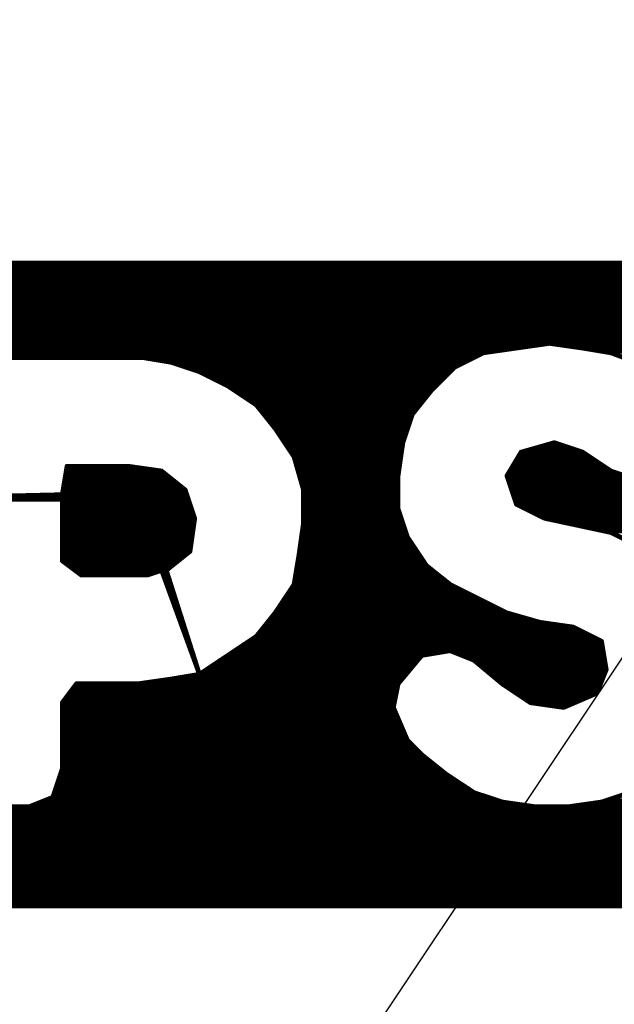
# Model space of a CAD drawing. Extents: x -35 to 35, y -57 to 81.
# Tile 63 of 153: x 7.14 to 8.4, y 1.78 to 3.86. Entities that reach past the tile are written whole.
import ezdxf

# ---------------------------------------------------------------- set-up
doc = ezdxf.new("R2010")
doc.units = 0
doc.layers.add('19', color=53, linetype='CONTINUOUS')
doc.layers.add('21', color=7, linetype='CONTINUOUS')

msp = doc.modelspace()

# ---------------------------------------------------------------- linework, layer by layer
at = {"layer": '19'}
msp.add_line((6.743, 0), (16.903, 15.24), dxfattribs=at)
at = {"layer": '21', "const_width": 0.01}
for points in [[(8.784, 3.347), (6.014, 3.347)], [(6.0185, 3.34), (8.833, 3.34)], [(6.0248, 3.33), (8.903, 3.33)], [(6.0312, 3.32), (8.966, 3.32)], [(6.0375, 3.31), (9.0003, 3.31)], [(6.0439, 3.3), (9.0237, 3.3)], [(6.0503, 3.29), (9.047, 3.29)], [(6.0566, 3.28), (9.068, 3.28)], [(6.063, 3.27), (9.088, 3.27)], [(6.0694, 3.26), (9.108, 3.26)], [(6.0757, 3.25), (9.128, 3.25)], [(6.0821, 3.24), (9.148, 3.24)], [(6.0885, 3.23), (9.168, 3.23)], [(6.0948, 3.22), (9.1828, 3.22)], [(6.1012, 3.21), (9.1952, 3.21)], [(6.1075, 3.2), (9.2078, 3.2)], [(6.1139, 3.19), (9.2203, 3.19)], [(6.1203, 3.18), (9.231, 3.18)], [(6.1266, 3.17), (8.215, 3.17)], [(8.124, 3.157), (8.194, 3.167)], [(8.194, 3.167), (8.264, 3.177)], [(8.264, 3.177), (8.334, 3.167)], [(8.313, 3.17), (9.241, 3.17)], [(8.334, 3.167), (8.394, 3.157)], [(6.133, 3.16), (8.145, 3.16)], [(6.1394, 3.15), (8.11, 3.15)], [(7.124, 3.147), (7.404, 3.147)], [(7.404, 3.147), (7.464, 3.137)], [(7.446, 3.14), (8.09, 3.14)], [(8.064, 3.127), (8.124, 3.157)], [(8.376, 3.16), (9.251, 3.16)], [(8.394, 3.157), (8.474, 3.127)], [(7.464, 3.137), (7.524, 3.117)], [(7.485, 3.13), (8.07, 3.13)], [(7.515, 3.12), (8.057, 3.12)], [(8.014, 3.077), (8.064, 3.127)], [(7.524, 3.117), (7.584, 3.087)], [(7.538, 3.11), (8.047, 3.11)], [(7.558, 3.1), (8.037, 3.1)], [(7.578, 3.09), (8.027, 3.09)], [(7.584, 3.087), (7.644, 3.047)], [(7.5945, 3.08), (8.017, 3.08)], [(7.6095, 3.07), (8.0084, 3.07)], [(7.6245, 3.06), (8.0004, 3.06)], [(7.974, 3.027), (8.014, 3.077)], [(7.6395, 3.05), (7.9924, 3.05)], [(7.644, 3.047), (7.684, 2.997)], [(7.6496, 3.04), (7.9844, 3.04)], [(7.6576, 3.03), (7.9764, 3.03)], [(7.6656, 3.02), (7.9717, 3.02)], [(7.954, 2.967), (7.974, 3.027)], [(7.6736, 3.01), (7.9683, 3.01)], [(7.6816, 3), (7.965, 3)], [(7.684, 2.997), (7.724, 2.937)], [(7.6887, 2.99), (7.9617, 2.99)], [(7.6953, 2.98), (7.9583, 2.98)], [(7.702, 2.97), (7.955, 2.97)], [(7.7087, 2.96), (7.953, 2.96)], [(7.944, 2.897), (7.954, 2.967)], [(8.274, 2.967), (8.204, 2.947)], [(8.2495, 2.96), (8.295, 2.96)], [(8.334, 2.947), (8.274, 2.967)], [(7.7153, 2.95), (7.9516, 2.95)], [(7.722, 2.94), (7.9501, 2.94)], [(7.724, 2.937), (7.744, 2.867)], [(8.204, 2.947), (8.174, 2.897)], [(8.1998, 2.94), (8.3445, 2.94)], [(8.2145, 2.95), (8.325, 2.95)], [(8.394, 2.907), (8.334, 2.947)], [(7.234, 2.857), (7.244, 2.917)], [(7.244, 2.917), (7.374, 2.917)], [(7.374, 2.917), (7.444, 2.907)], [(7.726, 2.93), (7.9487, 2.93)], [(7.7289, 2.92), (7.9473, 2.92)], [(8.1878, 2.92), (8.3745, 2.92)], [(8.1938, 2.93), (8.3595, 2.93)], [(7.2395, 2.89), (7.4653, 2.89)], [(7.2412, 2.9), (7.4527, 2.9)], [(7.2428, 2.91), (7.423, 2.91)], [(7.444, 2.907), (7.494, 2.867)], [(7.7317, 2.91), (7.9459, 2.91)], [(7.7346, 2.9), (7.9444, 2.9)], [(7.7374, 2.89), (7.8973, 2.89)], [(7.744, 2.867), (7.944, 2.897)], [(7.944, 2.897), (7.744, 2.867)], [(7.8973, 2.89), (7.944, 2.89)], [(7.944, 2.827), (7.944, 2.897)], [(8.174, 2.897), (8.194, 2.837)], [(8.1758, 2.9), (8.415, 2.9)], [(8.1763, 2.89), (8.445, 2.89)], [(8.1818, 2.91), (8.3895, 2.91)], [(8.454, 2.887), (8.394, 2.907)], [(7.2362, 2.87), (7.4903, 2.87)], [(7.2378, 2.88), (7.4778, 2.88)], [(7.7403, 2.88), (7.8307, 2.88)], [(7.7431, 2.87), (7.764, 2.87)], [(7.764, 2.87), (7.944, 2.87)], [(7.8307, 2.88), (7.944, 2.88)], [(8.1797, 2.88), (9.4346, 2.88)], [(8.183, 2.87), (9.4374, 2.87)], [(6.804, 2.847), (7.234, 2.857)], [(7.004, 2.85), (7.4997, 2.85)], [(7.2345, 2.86), (7.4963, 2.86)], [(7.494, 2.867), (7.514, 2.807)], [(7.744, 2.867), (7.744, 2.797)], [(7.744, 2.86), (7.944, 2.86)], [(7.744, 2.85), (7.944, 2.85)], [(8.1863, 2.86), (9.4403, 2.86)], [(8.1897, 2.85), (9.4431, 2.85)], [(7.234, 2.847), (6.804, 2.847)], [(7.234, 2.717), (7.234, 2.847)], [(7.234, 2.84), (7.503, 2.84)], [(7.234, 2.83), (7.5063, 2.83)], [(7.744, 2.84), (7.944, 2.84)], [(7.744, 2.83), (7.944, 2.83)], [(8.193, 2.84), (9.4452, 2.84)], [(8.194, 2.837), (8.254, 2.807)], [(8.208, 2.83), (9.4468, 2.83)], [(7.234, 2.82), (7.5097, 2.82)], [(7.234, 2.81), (7.513, 2.81)], [(7.514, 2.807), (7.504, 2.737)], [(7.744, 2.82), (7.9463, 2.82)], [(7.744, 2.81), (7.9497, 2.81)], [(7.964, 2.767), (7.944, 2.827)], [(8.228, 2.82), (9.4485, 2.82)], [(8.248, 2.81), (9.4502, 2.81)], [(8.254, 2.807), (8.394, 2.777)], [(7.234, 2.8), (7.513, 2.8)], [(7.234, 2.79), (7.5116, 2.79)], [(7.744, 2.797), (7.734, 2.727)], [(7.743, 2.79), (7.9563, 2.79)], [(7.744, 2.8), (7.953, 2.8)], [(8.2867, 2.8), (9.4518, 2.8)], [(8.3333, 2.79), (9.4535, 2.79)], [(7.234, 2.78), (7.5101, 2.78)], [(7.234, 2.77), (7.5087, 2.77)], [(7.7401, 2.77), (7.963, 2.77)], [(7.7416, 2.78), (7.9597, 2.78)], [(8.004, 2.707), (7.964, 2.767)], [(8.38, 2.78), (9.455, 2.78)], [(8.394, 2.777), (8.454, 2.747)], [(7.234, 2.76), (7.5073, 2.76)], [(7.234, 2.75), (7.5059, 2.75)], [(7.7373, 2.75), (7.9753, 2.75)], [(7.7387, 2.76), (7.9687, 2.76)], [(7.234, 2.74), (7.5044, 2.74)], [(7.234, 2.73), (7.4953, 2.73)], [(7.504, 2.737), (7.454, 2.697)], [(7.734, 2.727), (7.724, 2.667)], [(7.7344, 2.73), (7.9887, 2.73)], [(7.7359, 2.74), (7.982, 2.74)], [(7.234, 2.72), (7.4828, 2.72)], [(7.274, 2.687), (7.234, 2.717)], [(7.2433, 2.71), (7.4703, 2.71)], [(7.7312, 2.71), (8.002, 2.71)], [(7.7328, 2.72), (7.9953, 2.72)], [(8.054, 2.667), (8.004, 2.707)], [(7.2567, 2.7), (7.4578, 2.7)], [(7.27, 2.69), (7.423, 2.69)], [(7.414, 2.687), (7.274, 2.687)], [(7.444, 2.697), (7.414, 2.687)], [(7.524, 2.477), (7.444, 2.697)], [(7.4465, 2.69), (7.4562, 2.69)], [(7.454, 2.697), (7.524, 2.477)], [(7.7278, 2.69), (8.0252, 2.69)], [(7.7295, 2.7), (8.0128, 2.7)], [(7.4502, 2.68), (7.4594, 2.68)], [(7.4538, 2.67), (7.4626, 2.67)], [(7.724, 2.667), (7.684, 2.607)], [(7.7245, 2.67), (8.0503, 2.67)], [(7.7262, 2.68), (8.0378, 2.68)], [(8.114, 2.637), (8.054, 2.667)], [(7.4575, 2.66), (7.4658, 2.66)], [(7.4611, 2.65), (7.469, 2.65)], [(7.4647, 2.64), (7.4721, 2.64)], [(7.706, 2.64), (8.108, 2.64)], [(7.7127, 2.65), (8.088, 2.65)], [(7.7193, 2.66), (8.068, 2.66)], [(7.4684, 2.63), (7.4753, 2.63)], [(7.472, 2.62), (7.4785, 2.62)], [(7.6927, 2.62), (8.148, 2.62)], [(7.6993, 2.63), (8.128, 2.63)], [(8.174, 2.607), (8.114, 2.637)], [(7.4756, 2.61), (7.4817, 2.61)], [(7.4793, 2.6), (7.4849, 2.6)], [(7.684, 2.607), (7.644, 2.557)], [(7.6784, 2.6), (8.1985, 2.6)], [(7.686, 2.61), (8.168, 2.61)], [(8.244, 2.587), (8.174, 2.607)], [(7.4829, 2.59), (7.488, 2.59)], [(7.4865, 2.58), (7.4912, 2.58)], [(7.6624, 2.58), (8.293, 2.58)], [(7.6704, 2.59), (8.2335, 2.59)], [(8.314, 2.577), (8.244, 2.587)], [(7.4902, 2.57), (7.4944, 2.57)], [(7.4938, 2.56), (7.4976, 2.56)], [(7.644, 2.557), (7.584, 2.517)], [(7.6464, 2.56), (8.348, 2.56)], [(7.6544, 2.57), (8.328, 2.57)], [(8.374, 2.547), (8.314, 2.577)], [(7.4975, 2.55), (7.5008, 2.55)], [(7.5011, 2.54), (7.504, 2.54)], [(7.6185, 2.54), (8.3752, 2.54)], [(7.6335, 2.55), (8.368, 2.55)], [(8.384, 2.487), (8.374, 2.547)], [(7.5047, 2.53), (7.5071, 2.53)], [(7.5084, 2.52), (7.5103, 2.52)], [(7.584, 2.517), (7.524, 2.477)], [(7.5885, 2.52), (8.012, 2.52)], [(7.6035, 2.53), (8.3768, 2.53)], [(7.944, 2.457), (7.994, 2.517)], [(7.994, 2.517), (8.054, 2.527)], [(8.054, 2.527), (8.104, 2.507)], [(8.0715, 2.52), (8.3785, 2.52)], [(7.512, 2.51), (7.5135, 2.51)], [(7.5156, 2.5), (7.5167, 2.5)], [(7.5585, 2.5), (7.9798, 2.5)], [(7.5735, 2.51), (7.9882, 2.51)], [(8.0965, 2.51), (8.3802, 2.51)], [(8.104, 2.507), (8.164, 2.457)], [(8.1124, 2.5), (8.3818, 2.5)], [(7.524, 2.477), (7.464, 2.467)], [(7.5193, 2.49), (7.5199, 2.49)], [(7.5229, 2.48), (7.523, 2.48)], [(7.5285, 2.48), (7.9632, 2.48)], [(7.5435, 2.49), (7.9715, 2.49)], [(8.1244, 2.49), (8.3835, 2.49)], [(8.1364, 2.48), (8.3812, 2.48)], [(8.364, 2.437), (8.384, 2.487)], [(7.264, 2.457), (7.234, 2.417)], [(7.394, 2.457), (7.264, 2.457)], [(7.464, 2.467), (7.394, 2.457)], [(7.415, 2.46), (7.9465, 2.46)], [(7.482, 2.47), (7.9548, 2.47)], [(7.934, 2.407), (7.944, 2.457)], [(8.1484, 2.47), (8.3772, 2.47)], [(8.1604, 2.46), (8.3732, 2.46)], [(8.164, 2.457), (8.224, 2.417)], [(7.2513, 2.44), (7.9406, 2.44)], [(7.2588, 2.45), (7.9426, 2.45)], [(8.1745, 2.45), (8.3692, 2.45)], [(8.1895, 2.44), (8.3652, 2.44)], [(8.294, 2.407), (8.364, 2.437)], [(7.234, 2.417), (7.234, 2.277)], [(7.2363, 2.42), (7.9366, 2.42)], [(7.2438, 2.43), (7.9386, 2.43)], [(8.2045, 2.43), (8.3477, 2.43)], [(8.2195, 2.42), (8.3243, 2.42)], [(8.224, 2.417), (8.294, 2.407)], [(7.234, 2.41), (7.9346, 2.41)], [(7.234, 2.4), (7.937, 2.4)], [(7.234, 2.39), (7.9413, 2.39)], [(7.964, 2.337), (7.934, 2.407)], [(8.273, 2.41), (8.301, 2.41)], [(7.234, 2.38), (7.9456, 2.38)], [(7.234, 2.37), (7.9499, 2.37)], [(7.234, 2.36), (7.9541, 2.36)], [(7.234, 2.35), (7.9584, 2.35)], [(7.234, 2.34), (7.9627, 2.34)], [(7.234, 2.33), (7.971, 2.33)], [(7.994, 2.307), (7.964, 2.337)], [(7.234, 2.32), (7.981, 2.32)], [(7.234, 2.31), (7.991, 2.31)], [(8.044, 2.267), (7.994, 2.307)], [(7.234, 2.3), (8.0028, 2.3)], [(7.234, 2.29), (8.0152, 2.29)], [(7.234, 2.277), (7.214, 2.217)], [(7.2317, 2.27), (8.0403, 2.27)], [(7.234, 2.28), (8.0278, 2.28)], [(8.104, 2.227), (8.044, 2.267)], [(7.225, 2.25), (8.0695, 2.25)], [(7.2283, 2.26), (8.0545, 2.26)], [(7.2183, 2.23), (8.0995, 2.23)], [(7.2217, 2.24), (8.0845, 2.24)], [(8.164, 2.207), (8.104, 2.227)], [(8.434, 2.227), (8.374, 2.207)], [(7.214, 2.217), (7.164, 2.197)], [(7.1965, 2.21), (8.155, 2.21)], [(7.215, 2.22), (8.125, 2.22)], [(8.234, 2.197), (8.164, 2.207)], [(8.374, 2.207), (8.304, 2.197)], [(8.383, 2.21), (9.287, 2.21)], [(6.1086, 2.19), (9.267, 2.19)], [(7.164, 2.197), (7.074, 2.197)], [(7.1715, 2.2), (8.213, 2.2)], [(8.304, 2.197), (8.234, 2.197)], [(8.325, 2.2), (9.277, 2.2)], [(6.1022, 2.17), (9.247, 2.17)], [(6.1054, 2.18), (9.257, 2.18)], [(6.0959, 2.15), (9.2227, 2.15)], [(6.099, 2.16), (9.2353, 2.16)], [(6.0863, 2.12), (9.1835, 2.12)], [(6.0895, 2.13), (9.1978, 2.13)], [(6.0927, 2.14), (9.2103, 2.14)], [(6.08, 2.1), (9.1535, 2.1)], [(6.0831, 2.11), (9.1685, 2.11)], [(6.0736, 2.08), (9.12, 2.08)], [(6.0768, 2.09), (9.1385, 2.09)], [(6.0672, 2.06), (9.08, 2.06)], [(6.0704, 2.07), (9.1, 2.07)], [(6.0609, 2.04), (9.04, 2.04)], [(6.064, 2.05), (9.06, 2.05)], [(6.0545, 2.02), (8.993, 2.02)], [(6.0577, 2.03), (9.02, 2.03)], [(6.0481, 2), (8.905, 2)], [(6.0513, 2.01), (8.963, 2.01)], [(6.044, 1.987), (8.814, 1.987)], [(6.045, 1.99), (8.835, 1.99)]]:
    msp.add_lwpolyline(points, dxfattribs=at)
at = {"layer": '21', "const_width": 0.005}
for points in [[(8.1936, 3.1695, 1), (8.1944, 3.1645)], [(8.1944, 3.1645, 1), (8.1936, 3.1695)], [(8.215, 3.1675, 1), (8.215, 3.1725)], [(8.2644, 3.1795, 1), (8.2636, 3.1745)], [(8.2644, 3.1745, 1), (8.2636, 3.1795)], [(8.313, 3.1725, 1), (8.313, 3.1675)], [(8.3344, 3.1695, 1), (8.3336, 3.1645)], [(8.3336, 3.1645, 1), (8.3344, 3.1695)], [(7.4044, 3.1495, 1), (7.4036, 3.1445)], [(7.404, 3.1445, 1), (7.404, 3.1495)], [(7.446, 3.1425, 1), (7.446, 3.1375)], [(8.09, 3.1375, 1), (8.09, 3.1425)], [(8.11, 3.1475, 1), (8.11, 3.1525)], [(8.1236, 3.1595, 1), (8.1244, 3.1545)], [(8.1251, 3.1548, 1), (8.1229, 3.1592)], [(8.145, 3.1575, 1), (8.145, 3.1625)], [(8.376, 3.1625, 1), (8.376, 3.1575)], [(8.3949, 3.1593, 1), (8.3931, 3.1547)], [(8.3936, 3.1545, 1), (8.3944, 3.1595)], [(7.4648, 3.1394, 1), (7.4632, 3.1346)], [(7.4636, 3.1345, 1), (7.4644, 3.1395)], [(7.485, 3.1325, 1), (7.485, 3.1275)], [(7.515, 3.1225, 1), (7.515, 3.1175)], [(8.057, 3.1175, 1), (8.057, 3.1225)], [(8.0629, 3.1292, 1), (8.0651, 3.1248)], [(8.0658, 3.1252, 1), (8.0622, 3.1288)], [(8.07, 3.1275, 1), (8.07, 3.1325)], [(7.5251, 3.1192, 1), (7.5229, 3.1148)], [(7.5232, 3.1146, 1), (7.5248, 3.1194)], [(7.538, 3.1125, 1), (7.538, 3.1075)], [(7.558, 3.1025, 1), (7.558, 3.0975)], [(8.037, 3.0975, 1), (8.037, 3.1025)], [(8.047, 3.1075, 1), (8.047, 3.1125)], [(7.578, 3.0925, 1), (7.578, 3.0875)], [(7.5854, 3.0891, 1), (7.5826, 3.0849)], [(7.5829, 3.0848, 1), (7.5851, 3.0892)], [(7.5945, 3.0825, 1), (7.5945, 3.0775)], [(8.017, 3.0775, 1), (8.017, 3.0825)], [(8.027, 3.0875, 1), (8.027, 3.0925)], [(7.6095, 3.0725, 1), (7.6095, 3.0675)], [(7.6245, 3.0625, 1), (7.6245, 3.0575)], [(8.0004, 3.0575, 1), (8.0004, 3.0625)], [(8.0084, 3.0675, 1), (8.0084, 3.0725)], [(8.0122, 3.0788, 1), (8.0158, 3.0752)], [(8.016, 3.0754, 1), (8.012, 3.0786)], [(7.6395, 3.0525, 1), (7.6395, 3.0475)], [(7.646, 3.0486, 1), (7.642, 3.0454)], [(7.6426, 3.0449, 1), (7.6454, 3.0491)], [(7.6496, 3.0425, 1), (7.6496, 3.0375)], [(7.9844, 3.0375, 1), (7.9844, 3.0425)], [(7.9924, 3.0475, 1), (7.9924, 3.0525)], [(7.6576, 3.0325, 1), (7.6576, 3.0275)], [(7.6656, 3.0225, 1), (7.6656, 3.0175)], [(7.972, 3.0286, 1), (7.976, 3.0254)], [(7.9764, 3.0262, 1), (7.9716, 3.0278)], [(7.9717, 3.0175, 1), (7.9717, 3.0225)], [(7.9764, 3.0275, 1), (7.9764, 3.0325)], [(7.6736, 3.0125, 1), (7.6736, 3.0075)], [(7.6816, 3.0025, 1), (7.6816, 2.9975)], [(7.6861, 2.9984, 1), (7.6819, 2.9956)], [(7.682, 2.9954, 1), (7.686, 2.9986)], [(7.965, 2.9975, 1), (7.965, 3.0025)], [(7.9683, 3.0075, 1), (7.9683, 3.0125)], [(7.6887, 2.9925, 1), (7.6887, 2.9875)], [(7.6953, 2.9825, 1), (7.6953, 2.9775)], [(7.9583, 2.9775, 1), (7.9583, 2.9825)], [(7.9617, 2.9875, 1), (7.9617, 2.9925)], [(7.702, 2.9725, 1), (7.702, 2.9675)], [(7.7087, 2.9625, 1), (7.7087, 2.9575)], [(7.9565, 2.9666, 1), (7.9515, 2.9674)], [(7.9516, 2.9678, 1), (7.9564, 2.9662)], [(7.953, 2.9575, 1), (7.953, 2.9625)], [(7.955, 2.9675, 1), (7.955, 2.9725)], [(8.2495, 2.9625, 1), (8.2495, 2.9575)], [(8.2748, 2.9694, 1), (8.2732, 2.9646)], [(8.2747, 2.9646, 1), (8.2733, 2.9694)], [(8.295, 2.9575, 1), (8.295, 2.9625)], [(7.7153, 2.9525, 1), (7.7153, 2.9475)], [(7.722, 2.9425, 1), (7.722, 2.9375)], [(7.7264, 2.9377, 1), (7.7216, 2.9363)], [(7.7219, 2.9356, 1), (7.7261, 2.9384)], [(7.9501, 2.9375, 1), (7.9501, 2.9425)], [(7.9516, 2.9475, 1), (7.9516, 2.9525)], [(8.1998, 2.9425, 1), (8.1998, 2.9375)], [(8.2033, 2.9494, 1), (8.2047, 2.9446)], [(8.2061, 2.9457, 1), (8.2019, 2.9483)], [(8.2145, 2.9525, 1), (8.2145, 2.9475)], [(8.325, 2.9475, 1), (8.325, 2.9525)], [(8.3354, 2.9491, 1), (8.3326, 2.9449)], [(8.3332, 2.9446, 1), (8.3348, 2.9494)], [(8.3445, 2.9375, 1), (8.3445, 2.9425)], [(7.2465, 2.9166, 1), (7.2415, 2.9174)], [(7.244, 2.9195, 1), (7.244, 2.9145)], [(7.3744, 2.9195, 1), (7.3736, 2.9145)], [(7.374, 2.9145, 1), (7.374, 2.9195)], [(7.726, 2.9325, 1), (7.726, 2.9275)], [(7.7289, 2.9225, 1), (7.7289, 2.9175)], [(7.9473, 2.9175, 1), (7.9473, 2.9225)], [(7.9487, 2.9275, 1), (7.9487, 2.9325)], [(8.1878, 2.9225, 1), (8.1878, 2.9175)], [(8.1938, 2.9325, 1), (8.1938, 2.9275)], [(8.3595, 2.9275, 1), (8.3595, 2.9325)], [(8.3745, 2.9175, 1), (8.3745, 2.9225)], [(7.2395, 2.8925, 1), (7.2395, 2.8875)], [(7.2412, 2.9025, 1), (7.2412, 2.8975)], [(7.2428, 2.9125, 1), (7.2428, 2.9075)], [(7.423, 2.9075, 1), (7.423, 2.9125)], [(7.4456, 2.909, 1), (7.4424, 2.905)], [(7.4436, 2.9045, 1), (7.4444, 2.9095)], [(7.4527, 2.8975, 1), (7.4527, 2.9025)], [(7.4653, 2.8875, 1), (7.4653, 2.8925)], [(7.7317, 2.9125, 1), (7.7317, 2.9075)], [(7.7346, 2.9025, 1), (7.7346, 2.8975)], [(7.7374, 2.8925, 1), (7.7374, 2.8875)], [(7.8973, 2.8925, 1), (7.8973, 2.8875)], [(7.8973, 2.8875, 1), (7.8973, 2.8925)], [(7.9465, 2.897, 1), (7.9415, 2.897)], [(7.9415, 2.8974, 1), (7.9465, 2.8966)], [(7.9444, 2.8945, 1), (7.9436, 2.8995)], [(7.9444, 2.8945, 1), (7.9436, 2.8995)], [(7.944, 2.8875, 1), (7.944, 2.8925)], [(7.9444, 2.8975, 1), (7.9444, 2.9025)], [(7.9459, 2.9075, 1), (7.9459, 2.9125)], [(8.1764, 2.8978, 1), (8.1716, 2.8962)], [(8.1719, 2.8983, 1), (8.1761, 2.8957)], [(8.1758, 2.9025, 1), (8.1758, 2.8975)], [(8.1763, 2.8925, 1), (8.1763, 2.8875)], [(8.1818, 2.9125, 1), (8.1818, 2.9075)], [(8.3895, 2.9075, 1), (8.3895, 2.9125)], [(8.3948, 2.9094, 1), (8.3932, 2.9046)], [(8.3926, 2.9049, 1), (8.3954, 2.9091)], [(7.2362, 2.8725, 1), (7.2362, 2.8675)], [(7.2378, 2.8825, 1), (7.2378, 2.8775)], [(7.4778, 2.8775, 1), (7.4778, 2.8825)], [(7.4903, 2.8675, 1), (7.4903, 2.8725)], [(7.7403, 2.8825, 1), (7.7403, 2.8775)], [(7.7431, 2.8725, 1), (7.7431, 2.8675)], [(7.764, 2.8725, 1), (7.764, 2.8675)], [(7.764, 2.8675, 1), (7.764, 2.8725)], [(7.8307, 2.8825, 1), (7.8307, 2.8775)], [(7.8307, 2.8775, 1), (7.8307, 2.8825)], [(7.944, 2.8775, 1), (7.944, 2.8825)], [(7.944, 2.8675, 1), (7.944, 2.8725)], [(8.1797, 2.8825, 1), (8.1797, 2.8775)], [(8.183, 2.8725, 1), (8.183, 2.8675)], [(7.2315, 2.8574, 1), (7.2365, 2.8566)], [(7.2345, 2.8625, 1), (7.2345, 2.8575)], [(7.2341, 2.8545, 1), (7.2339, 2.8595)], [(7.4964, 2.8678, 1), (7.4916, 2.8662)], [(7.4924, 2.865, 1), (7.4956, 2.869)], [(7.4963, 2.8575, 1), (7.4963, 2.8625)], [(7.4997, 2.8475, 1), (7.4997, 2.8525)], [(7.7436, 2.8695, 1), (7.7444, 2.8645)], [(7.7436, 2.8695, 1), (7.7444, 2.8645)], [(7.7465, 2.867, 1), (7.7415, 2.867)], [(7.744, 2.8625, 1), (7.744, 2.8575)], [(7.744, 2.8525, 1), (7.744, 2.8475)], [(7.7416, 2.8663, 1), (7.7464, 2.8677)], [(7.944, 2.8575, 1), (7.944, 2.8625)], [(7.944, 2.8475, 1), (7.944, 2.8525)], [(8.1863, 2.8625, 1), (8.1863, 2.8575)], [(8.1897, 2.8525, 1), (8.1897, 2.8475)], [(7.2365, 2.847, 1), (7.2315, 2.847)], [(7.234, 2.8425, 1), (7.234, 2.8375)], [(7.234, 2.8325, 1), (7.234, 2.8275)], [(7.234, 2.8445, 1), (7.234, 2.8495)], [(7.503, 2.8375, 1), (7.503, 2.8425)], [(7.5063, 2.8275, 1), (7.5063, 2.8325)], [(7.744, 2.8425, 1), (7.744, 2.8375)], [(7.744, 2.8325, 1), (7.744, 2.8275)], [(7.944, 2.8375, 1), (7.944, 2.8425)], [(7.944, 2.8275, 1), (7.944, 2.8325)], [(8.193, 2.8425, 1), (8.193, 2.8375)], [(8.1951, 2.8392, 1), (8.1929, 2.8348)], [(8.1916, 2.8362, 1), (8.1964, 2.8378)], [(8.208, 2.8325, 1), (8.208, 2.8275)], [(7.234, 2.8225, 1), (7.234, 2.8175)], [(7.234, 2.8125, 1), (7.234, 2.8075)], [(7.5097, 2.8175, 1), (7.5097, 2.8225)], [(7.5165, 2.8066, 1), (7.5115, 2.8074)], [(7.513, 2.8075, 1), (7.513, 2.8125)], [(7.744, 2.8225, 1), (7.744, 2.8175)], [(7.744, 2.8125, 1), (7.744, 2.8075)], [(7.9464, 2.8278, 1), (7.9416, 2.8262)], [(7.9415, 2.827, 1), (7.9465, 2.827)], [(7.9463, 2.8175, 1), (7.9463, 2.8225)], [(7.9497, 2.8075, 1), (7.9497, 2.8125)], [(8.228, 2.8225, 1), (8.228, 2.8175)], [(8.248, 2.8125, 1), (8.248, 2.8075)], [(8.2545, 2.8094, 1), (8.2535, 2.8046)], [(8.2529, 2.8048, 1), (8.2551, 2.8092)], [(7.234, 2.8025, 1), (7.234, 2.7975)], [(7.234, 2.7925, 1), (7.234, 2.7875)], [(7.5116, 2.8062, 1), (7.5164, 2.8078)], [(7.5116, 2.7875, 1), (7.5116, 2.7925)], [(7.513, 2.7975, 1), (7.513, 2.8025)], [(7.743, 2.7925, 1), (7.743, 2.7875)], [(7.744, 2.8025, 1), (7.744, 2.7975)], [(7.7465, 2.7966, 1), (7.7415, 2.7974)], [(7.7415, 2.797, 1), (7.7465, 2.797)], [(7.953, 2.7975, 1), (7.953, 2.8025)], [(7.9563, 2.7875, 1), (7.9563, 2.7925)], [(8.2867, 2.8025, 1), (8.2867, 2.7975)], [(8.3333, 2.7925, 1), (8.3333, 2.7875)], [(7.234, 2.7825, 1), (7.234, 2.7775)], [(7.234, 2.7725, 1), (7.234, 2.7675)], [(7.5087, 2.7675, 1), (7.5087, 2.7725)], [(7.5101, 2.7775, 1), (7.5101, 2.7825)], [(7.7401, 2.7725, 1), (7.7401, 2.7675)], [(7.7416, 2.7825, 1), (7.7416, 2.7775)], [(7.9597, 2.7775, 1), (7.9597, 2.7825)], [(7.9661, 2.7684, 1), (7.9619, 2.7656)], [(7.9616, 2.7662, 1), (7.9664, 2.7678)], [(7.963, 2.7675, 1), (7.963, 2.7725)], [(8.38, 2.7825, 1), (8.38, 2.7775)], [(8.3951, 2.7792, 1), (8.3929, 2.7748)], [(8.3935, 2.7746, 1), (8.3945, 2.7794)], [(7.234, 2.7625, 1), (7.234, 2.7575)], [(7.234, 2.7525, 1), (7.234, 2.7475)], [(7.5059, 2.7475, 1), (7.5059, 2.7525)], [(7.5073, 2.7575, 1), (7.5073, 2.7625)], [(7.7373, 2.7525, 1), (7.7373, 2.7475)], [(7.7387, 2.7625, 1), (7.7387, 2.7575)], [(7.9687, 2.7575, 1), (7.9687, 2.7625)], [(7.9753, 2.7475, 1), (7.9753, 2.7525)], [(7.234, 2.7425, 1), (7.234, 2.7375)], [(7.234, 2.7325, 1), (7.234, 2.7275)], [(7.4953, 2.7275, 1), (7.4953, 2.7325)], [(7.5015, 2.7374, 1), (7.5065, 2.7366)], [(7.5056, 2.735, 1), (7.5024, 2.739)], [(7.5044, 2.7375, 1), (7.5044, 2.7425)], [(7.7365, 2.7266, 1), (7.7315, 2.7274)], [(7.7315, 2.7274, 1), (7.7365, 2.7266)], [(7.7344, 2.7325, 1), (7.7344, 2.7275)], [(7.7359, 2.7425, 1), (7.7359, 2.7375)], [(7.982, 2.7375, 1), (7.982, 2.7425)], [(7.9887, 2.7275, 1), (7.9887, 2.7325)], [(7.234, 2.7225, 1), (7.234, 2.7175)], [(7.2355, 2.719, 1), (7.2325, 2.715)], [(7.2315, 2.717, 1), (7.2365, 2.717)], [(7.2433, 2.7125, 1), (7.2433, 2.7075)], [(7.4703, 2.7075, 1), (7.4703, 2.7125)], [(7.4828, 2.7175, 1), (7.4828, 2.7225)], [(7.7312, 2.7125, 1), (7.7312, 2.7075)], [(7.7328, 2.7225, 1), (7.7328, 2.7175)], [(7.9953, 2.7175, 1), (7.9953, 2.7225)], [(8.0056, 2.709, 1), (8.0024, 2.705)], [(8.0019, 2.7056, 1), (8.0061, 2.7084)], [(8.002, 2.7075, 1), (8.002, 2.7125)], [(7.2567, 2.7025, 1), (7.2567, 2.6975)], [(7.27, 2.6925, 1), (7.27, 2.6875)], [(7.274, 2.6895, 1), (7.274, 2.6845)], [(7.2725, 2.685, 1), (7.2755, 2.689)], [(7.4132, 2.6894, 1), (7.4148, 2.6846)], [(7.414, 2.6845, 1), (7.414, 2.6895)], [(7.423, 2.6875, 1), (7.423, 2.6925)], [(7.4463, 2.6979, 1), (7.4417, 2.6961)], [(7.4448, 2.6946, 1), (7.4432, 2.6994)], [(7.4465, 2.6925, 1), (7.4465, 2.6875)], [(7.4524, 2.699, 1), (7.4556, 2.695)], [(7.4564, 2.6978, 1), (7.4516, 2.6962)], [(7.4562, 2.6875, 1), (7.4562, 2.6925)], [(7.4578, 2.6975, 1), (7.4578, 2.7025)], [(7.7278, 2.6925, 1), (7.7278, 2.6875)], [(7.7295, 2.7025, 1), (7.7295, 2.6975)], [(8.0128, 2.6975, 1), (8.0128, 2.7025)], [(8.0252, 2.6875, 1), (8.0252, 2.6925)], [(7.4502, 2.6825, 1), (7.4502, 2.6775)], [(7.4538, 2.6725, 1), (7.4538, 2.6675)], [(7.4594, 2.6775, 1), (7.4594, 2.6825)], [(7.4626, 2.6675, 1), (7.4626, 2.6725)], [(7.7215, 2.6674, 1), (7.7265, 2.6666)], [(7.7261, 2.6656, 1), (7.7219, 2.6684)], [(7.7245, 2.6725, 1), (7.7245, 2.6675)], [(7.7262, 2.6825, 1), (7.7262, 2.6775)], [(8.0378, 2.6775, 1), (8.0378, 2.6825)], [(8.0503, 2.6675, 1), (8.0503, 2.6725)], [(8.0551, 2.6692, 1), (8.0529, 2.6648)], [(8.0524, 2.665, 1), (8.0556, 2.669)], [(7.4575, 2.6625, 1), (7.4575, 2.6575)], [(7.4611, 2.6525, 1), (7.4611, 2.6475)], [(7.4647, 2.6425, 1), (7.4647, 2.6375)], [(7.4658, 2.6575, 1), (7.4658, 2.6625)], [(7.469, 2.6475, 1), (7.469, 2.6525)], [(7.4721, 2.6375, 1), (7.4721, 2.6425)], [(7.706, 2.6425, 1), (7.706, 2.6375)], [(7.7127, 2.6525, 1), (7.7127, 2.6475)], [(7.7193, 2.6625, 1), (7.7193, 2.6575)], [(8.068, 2.6575, 1), (8.068, 2.6625)], [(8.088, 2.6475, 1), (8.088, 2.6525)], [(8.108, 2.6375, 1), (8.108, 2.6425)], [(7.4684, 2.6325, 1), (7.4684, 2.6275)], [(7.472, 2.6225, 1), (7.472, 2.6175)], [(7.4753, 2.6275, 1), (7.4753, 2.6325)], [(7.4785, 2.6175, 1), (7.4785, 2.6225)], [(7.6927, 2.6225, 1), (7.6927, 2.6175)], [(7.6993, 2.6325, 1), (7.6993, 2.6275)], [(8.1151, 2.6392, 1), (8.1129, 2.6348)], [(8.1129, 2.6348, 1), (8.1151, 2.6392)], [(8.128, 2.6275, 1), (8.128, 2.6325)], [(8.148, 2.6175, 1), (8.148, 2.6225)], [(7.4756, 2.6125, 1), (7.4756, 2.6075)], [(7.4793, 2.6025, 1), (7.4793, 2.5975)], [(7.4817, 2.6075, 1), (7.4817, 2.6125)], [(7.4849, 2.5975, 1), (7.4849, 2.6025)], [(7.6784, 2.6025, 1), (7.6784, 2.5975)], [(7.6819, 2.6084, 1), (7.6861, 2.6056)], [(7.686, 2.6054, 1), (7.682, 2.6086)], [(7.686, 2.6125, 1), (7.686, 2.6075)], [(8.168, 2.6075, 1), (8.168, 2.6125)], [(8.1747, 2.6094, 1), (8.1733, 2.6046)], [(8.1729, 2.6048, 1), (8.1751, 2.6092)], [(8.1985, 2.5975, 1), (8.1985, 2.6025)], [(7.4829, 2.5925, 1), (7.4829, 2.5875)], [(7.4865, 2.5825, 1), (7.4865, 2.5775)], [(7.488, 2.5875, 1), (7.488, 2.5925)], [(7.4912, 2.5775, 1), (7.4912, 2.5825)], [(7.6624, 2.5825, 1), (7.6624, 2.5775)], [(7.6704, 2.5925, 1), (7.6704, 2.5875)], [(8.2335, 2.5875, 1), (8.2335, 2.5925)], [(8.2444, 2.5895, 1), (8.2436, 2.5845)], [(8.2433, 2.5846, 1), (8.2447, 2.5894)], [(8.293, 2.5775, 1), (8.293, 2.5825)], [(7.4902, 2.5725, 1), (7.4902, 2.5675)], [(7.4938, 2.5625, 1), (7.4938, 2.5575)], [(7.4944, 2.5675, 1), (7.4944, 2.5725)], [(7.4976, 2.5575, 1), (7.4976, 2.5625)], [(7.6454, 2.5549, 1), (7.6426, 2.5591)], [(7.6464, 2.5625, 1), (7.6464, 2.5575)], [(7.6544, 2.5725, 1), (7.6544, 2.5675)], [(8.3151, 2.5792, 1), (8.3129, 2.5748)], [(8.3136, 2.5745, 1), (8.3144, 2.5795)], [(8.328, 2.5675, 1), (8.328, 2.5725)], [(8.348, 2.5575, 1), (8.348, 2.5625)], [(7.4975, 2.5525, 1), (7.4975, 2.5475)], [(7.5011, 2.5425, 1), (7.5011, 2.5375)], [(7.5008, 2.5475, 1), (7.5008, 2.5525)], [(7.504, 2.5375, 1), (7.504, 2.5425)], [(7.6185, 2.5425, 1), (7.6185, 2.5375)], [(7.6335, 2.5525, 1), (7.6335, 2.5475)], [(7.642, 2.5586, 1), (7.646, 2.5554)], [(8.368, 2.5475, 1), (8.368, 2.5525)], [(8.3765, 2.5474, 1), (8.3715, 2.5466)], [(8.3729, 2.5448, 1), (8.3751, 2.5492)], [(8.3752, 2.5375, 1), (8.3752, 2.5425)], [(7.5047, 2.5325, 1), (7.5047, 2.5275)], [(7.5084, 2.5225, 1), (7.5084, 2.5175)], [(7.5071, 2.5275, 1), (7.5071, 2.5325)], [(7.5103, 2.5175, 1), (7.5103, 2.5225)], [(7.5826, 2.5191, 1), (7.5854, 2.5149)], [(7.5854, 2.5149, 1), (7.5826, 2.5191)], [(7.5885, 2.5225, 1), (7.5885, 2.5175)], [(7.6035, 2.5325, 1), (7.6035, 2.5275)], [(7.9936, 2.5195, 1), (7.9944, 2.5145)], [(7.9959, 2.5154, 1), (7.9921, 2.5186)], [(8.012, 2.5175, 1), (8.012, 2.5225)], [(8.0549, 2.5293, 1), (8.0531, 2.5247)], [(8.0544, 2.5245, 1), (8.0536, 2.5295)], [(8.0715, 2.5225, 1), (8.0715, 2.5175)], [(8.3768, 2.5275, 1), (8.3768, 2.5325)], [(8.3785, 2.5175, 1), (8.3785, 2.5225)], [(7.512, 2.5125, 1), (7.512, 2.5075)], [(7.5156, 2.5025, 1), (7.5156, 2.4975)], [(7.5135, 2.5075, 1), (7.5135, 2.5125)], [(7.5167, 2.4975, 1), (7.5167, 2.5025)], [(7.5585, 2.5025, 1), (7.5585, 2.4975)], [(7.5735, 2.5125, 1), (7.5735, 2.5075)], [(7.9798, 2.4975, 1), (7.9798, 2.5025)], [(7.9882, 2.5075, 1), (7.9882, 2.5125)], [(8.0965, 2.5125, 1), (8.0965, 2.5075)], [(8.1056, 2.5089, 1), (8.1024, 2.5051)], [(8.1031, 2.5047, 1), (8.1049, 2.5093)], [(8.1124, 2.5025, 1), (8.1124, 2.4975)], [(8.3802, 2.5075, 1), (8.3802, 2.5125)], [(8.3818, 2.4975, 1), (8.3818, 2.5025)], [(7.5193, 2.4925, 1), (7.5193, 2.4875)], [(7.5199, 2.4875, 1), (7.5199, 2.4925)], [(7.5229, 2.4825, 1), (7.5229, 2.4775)], [(7.5226, 2.4791, 1), (7.5254, 2.4749)], [(7.5216, 2.4762, 1), (7.5264, 2.4778)], [(7.5217, 2.4761, 1), (7.5263, 2.4779)], [(7.523, 2.4775, 1), (7.523, 2.4825)], [(7.5244, 2.4745, 1), (7.5236, 2.4795)], [(7.5285, 2.4825, 1), (7.5285, 2.4775)], [(7.5435, 2.4925, 1), (7.5435, 2.4875)], [(7.9632, 2.4775, 1), (7.9632, 2.4825)], [(7.9715, 2.4875, 1), (7.9715, 2.4925)], [(8.1244, 2.4925, 1), (8.1244, 2.4875)], [(8.1364, 2.4825, 1), (8.1364, 2.4775)], [(8.3812, 2.4775, 1), (8.3812, 2.4825)], [(8.3815, 2.4866, 1), (8.3865, 2.4874)], [(8.3863, 2.4861, 1), (8.3817, 2.4879)], [(8.3835, 2.4875, 1), (8.3835, 2.4925)], [(7.264, 2.4595, 1), (7.264, 2.4545)], [(7.266, 2.4555, 1), (7.262, 2.4585)], [(7.3936, 2.4595, 1), (7.3944, 2.4545)], [(7.394, 2.4545, 1), (7.394, 2.4595)], [(7.415, 2.4625, 1), (7.415, 2.4575)], [(7.4636, 2.4695, 1), (7.4644, 2.4645)], [(7.4644, 2.4645, 1), (7.4636, 2.4695)], [(7.482, 2.4725, 1), (7.482, 2.4675)], [(7.9465, 2.4565, 1), (7.9415, 2.4575)], [(7.9421, 2.4586, 1), (7.9459, 2.4554)], [(7.9465, 2.4575, 1), (7.9465, 2.4625)], [(7.9548, 2.4675, 1), (7.9548, 2.4725)], [(8.1484, 2.4725, 1), (8.1484, 2.4675)], [(8.1604, 2.4625, 1), (8.1604, 2.4575)], [(8.1654, 2.4591, 1), (8.1626, 2.4549)], [(8.1624, 2.4551, 1), (8.1656, 2.4589)], [(8.3732, 2.4575, 1), (8.3732, 2.4625)], [(8.3772, 2.4675, 1), (8.3772, 2.4725)], [(7.2513, 2.4425, 1), (7.2513, 2.4375)], [(7.2588, 2.4525, 1), (7.2588, 2.4475)], [(7.9406, 2.4375, 1), (7.9406, 2.4425)], [(7.9426, 2.4475, 1), (7.9426, 2.4525)], [(8.1745, 2.4525, 1), (8.1745, 2.4475)], [(8.1895, 2.4425, 1), (8.1895, 2.4375)], [(8.3617, 2.4379, 1), (8.3663, 2.4361)], [(8.365, 2.4347, 1), (8.363, 2.4393)], [(8.3652, 2.4375, 1), (8.3652, 2.4425)], [(8.3692, 2.4475, 1), (8.3692, 2.4525)], [(7.2365, 2.417, 1), (7.2315, 2.417)], [(7.232, 2.4185, 1), (7.236, 2.4155)], [(7.2363, 2.4225, 1), (7.2363, 2.4175)], [(7.2438, 2.4325, 1), (7.2438, 2.4275)], [(7.9366, 2.4175, 1), (7.9366, 2.4225)], [(7.9386, 2.4275, 1), (7.9386, 2.4325)], [(8.2045, 2.4325, 1), (8.2045, 2.4275)], [(8.2195, 2.4225, 1), (8.2195, 2.4175)], [(8.2244, 2.4195, 1), (8.2236, 2.4145)], [(8.2226, 2.4149, 1), (8.2254, 2.4191)], [(8.3243, 2.4175, 1), (8.3243, 2.4225)], [(8.3477, 2.4275, 1), (8.3477, 2.4325)], [(7.234, 2.4125, 1), (7.234, 2.4075)], [(7.234, 2.4025, 1), (7.234, 2.3975)], [(7.234, 2.3925, 1), (7.234, 2.3875)], [(7.9363, 2.408, 1), (7.9317, 2.406)], [(7.9315, 2.4075, 1), (7.9365, 2.4065)], [(7.9346, 2.4075, 1), (7.9346, 2.4125)], [(7.937, 2.3975, 1), (7.937, 2.4025)], [(7.9413, 2.3875, 1), (7.9413, 2.3925)], [(8.273, 2.4125, 1), (8.273, 2.4075)], [(8.293, 2.4093, 1), (8.295, 2.4047)], [(8.2936, 2.4045, 1), (8.2944, 2.4095)], [(8.301, 2.4075, 1), (8.301, 2.4125)], [(7.234, 2.3825, 1), (7.234, 2.3775)], [(7.234, 2.3725, 1), (7.234, 2.3675)], [(7.9456, 2.3775, 1), (7.9456, 2.3825)], [(7.9499, 2.3675, 1), (7.9499, 2.3725)], [(7.234, 2.3625, 1), (7.234, 2.3575)], [(7.234, 2.3525, 1), (7.234, 2.3475)], [(7.9541, 2.3575, 1), (7.9541, 2.3625)], [(7.9584, 2.3475, 1), (7.9584, 2.3525)], [(7.234, 2.3425, 1), (7.234, 2.3375)], [(7.234, 2.3325, 1), (7.234, 2.3275)], [(7.9658, 2.3388, 1), (7.9622, 2.3352)], [(7.9617, 2.336, 1), (7.9663, 2.338)], [(7.9627, 2.3375, 1), (7.9627, 2.3425)], [(7.971, 2.3275, 1), (7.971, 2.3325)], [(7.234, 2.3225, 1), (7.234, 2.3175)], [(7.234, 2.3125, 1), (7.234, 2.3075)], [(7.981, 2.3175, 1), (7.981, 2.3225)], [(7.991, 2.3075, 1), (7.991, 2.3125)], [(7.9956, 2.309, 1), (7.9924, 2.305)], [(7.234, 2.3025, 1), (7.234, 2.2975)], [(7.234, 2.2925, 1), (7.234, 2.2875)], [(7.9922, 2.3052, 1), (7.9958, 2.3088)], [(8.0028, 2.2975, 1), (8.0028, 2.3025)], [(8.0152, 2.2875, 1), (8.0152, 2.2925)], [(7.2317, 2.2725, 1), (7.2317, 2.2675)], [(7.234, 2.2825, 1), (7.234, 2.2775)], [(7.2315, 2.277, 1), (7.2365, 2.277)], [(7.2364, 2.2762, 1), (7.2316, 2.2778)], [(8.0278, 2.2775, 1), (8.0278, 2.2825)], [(8.0403, 2.2675, 1), (8.0403, 2.2725)], [(8.0454, 2.2691, 1), (8.0426, 2.2649)], [(8.0424, 2.265, 1), (8.0456, 2.269)], [(7.225, 2.2525, 1), (7.225, 2.2475)], [(7.2283, 2.2625, 1), (7.2283, 2.2575)], [(8.0545, 2.2575, 1), (8.0545, 2.2625)], [(8.0695, 2.2475, 1), (8.0695, 2.2525)], [(7.2183, 2.2325, 1), (7.2183, 2.2275)], [(7.2217, 2.2425, 1), (7.2217, 2.2375)], [(8.0845, 2.2375, 1), (8.0845, 2.2425)], [(8.0995, 2.2275, 1), (8.0995, 2.2325)], [(8.1048, 2.2294, 1), (8.1032, 2.2246)], [(8.1026, 2.2249, 1), (8.1054, 2.2291)], [(7.1965, 2.2125, 1), (7.1965, 2.2075)], [(7.2116, 2.2178, 1), (7.2164, 2.2162)], [(7.215, 2.2225, 1), (7.215, 2.2175)], [(7.2149, 2.2147, 1), (7.2131, 2.2193)], [(8.125, 2.2175, 1), (8.125, 2.2225)], [(8.155, 2.2075, 1), (8.155, 2.2125)], [(8.1644, 2.2095, 1), (8.1636, 2.2045)], [(8.1632, 2.2046, 1), (8.1648, 2.2094)], [(8.3732, 2.2094, 1), (8.3748, 2.2046)], [(8.3744, 2.2045, 1), (8.3736, 2.2095)], [(8.383, 2.2125, 1), (8.383, 2.2075)], [(7.1631, 2.1993, 1), (7.1649, 2.1947)], [(7.164, 2.1945, 1), (7.164, 2.1995)], [(7.1715, 2.2025, 1), (7.1715, 2.1975)], [(8.213, 2.1975, 1), (8.213, 2.2025)], [(8.234, 2.1995, 1), (8.234, 2.1945)], [(8.2336, 2.1945, 1), (8.2344, 2.1995)], [(8.3036, 2.1995, 1), (8.3044, 2.1945)], [(8.304, 2.1945, 1), (8.304, 2.1995)], [(8.325, 2.2025, 1), (8.325, 2.1975)]]:
    msp.add_lwpolyline(points, format="xyb", dxfattribs=at)

doc.saveas('drawing.dxf')
